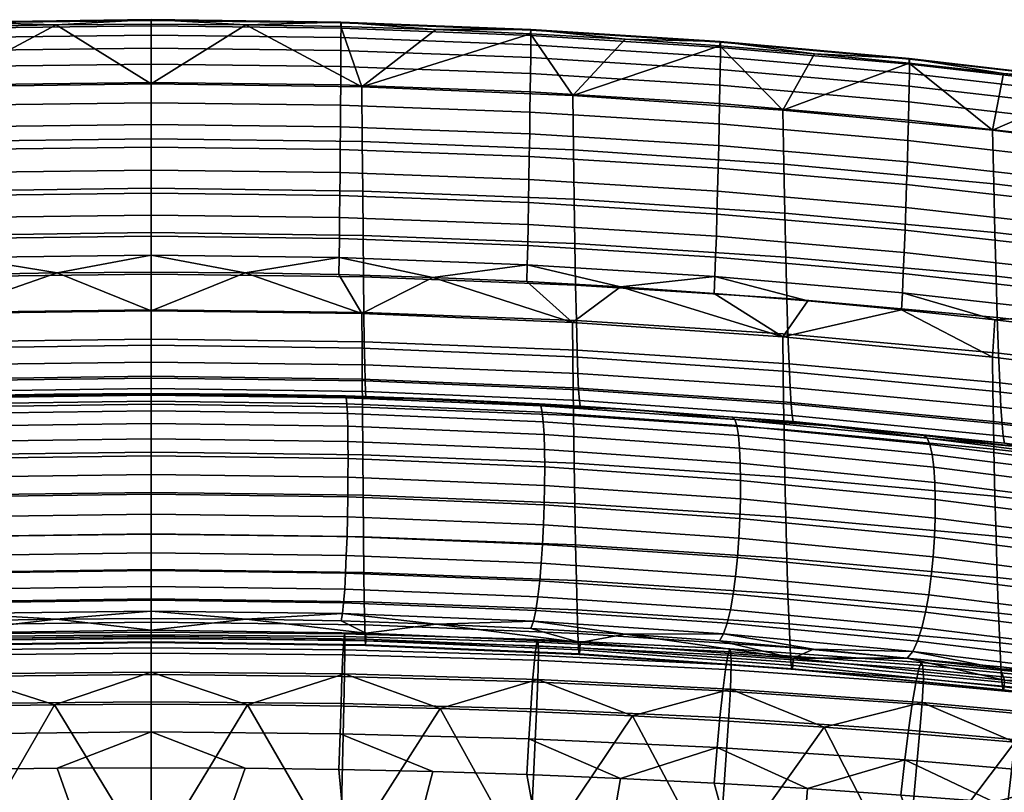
# Model space of a CAD drawing. Header units: millimetres. Extents: x -760 to 760, y -310 to 310.
# Tile 39 of 52: x 492 to 624, y 199 to 302. Entities that reach past the tile are written whole.
import ezdxf

# ---------------------------------------------------------------- set-up
doc = ezdxf.new("R2010")
doc.units = ezdxf.units.MM
doc.layers.add('operadlo', color=7, linetype='Continuous')
doc.layers.add('sedak', color=7, linetype='Continuous')

msp = doc.modelspace()

# ---------------------------------------------------------------- meshes
at = {"layer": 'operadlo'}
mesh = msp.add_polyface(dxfattribs=at)
corners = [(484.67, 301.68, 806.62), (510, 302, 806.55), (510, 302.1, 804.45), (484.68, 301.77, 804.51), (484.67, 300.97, 808.42), (510, 301.29, 808.36), (484.68, 299.71, 809.92), (510, 300.03, 809.85), (484.68, 297.99, 811.08), (510, 298.31, 811.01), (484.69, 295.87, 811.9), (510, 296.18, 811.82), (484.71, 293.41, 812.36), (510, 293.73, 812.28), (484.73, 290.7, 812.44), (510, 291.01, 812.36), (484.75, 287.79, 812.12), (510, 288.1, 812.05), (484.77, 284.77, 811.4), (510, 285.08, 811.33), (484.8, 281.7, 810.26), (510, 282.01, 810.18), (484.82, 278.65, 808.68), (510, 278.96, 808.6), (459.36, 300.71, 806.8), (459.38, 300.8, 804.68), (459.36, 300, 808.62), (459.37, 298.76, 810.12), (459.38, 297.04, 811.29), (459.41, 294.92, 812.12), (459.44, 292.47, 812.58), (459.47, 289.76, 812.66), (459.51, 286.86, 812.36), (459.56, 283.84, 811.64), (459.61, 280.77, 810.49), (459.67, 277.72, 808.91), (497.34, 301.43, 802.08), (484.69, 301.19, 802.12), (510, 301.51, 802.06), (472.04, 300.78, 802.19), (459.4, 300.21, 802.28), (481.83, 285.84, 757.5), (453.69, 284.71, 757.97), (453.78, 291.98, 780.27), (481.88, 293.14, 779.94), (481.78, 279.23, 734.84), (453.59, 278.13, 735.45), (510, 286.22, 757.34), (510, 293.52, 779.83), (510, 279.6, 734.64)]
mesh.append_faces([[corners[k] for k in face] for face in [(0, 1, 2, 3), (4, 5, 1, 0), (6, 7, 5, 4), (8, 9, 7, 6), (10, 11, 9, 8), (12, 13, 11, 10), (14, 15, 13, 12), (16, 17, 15, 14), (18, 19, 17, 16), (20, 21, 19, 18), (22, 23, 21, 20), (24, 0, 3, 25), (26, 4, 0, 24), (27, 6, 4, 26), (28, 8, 6, 27), (29, 10, 8, 28), (30, 12, 10, 29), (31, 14, 12, 30), (32, 16, 14, 31), (33, 18, 16, 32), (34, 20, 18, 33), (35, 22, 20, 34), (3, 36, 37, 37), (2, 38, 36, 36), (3, 37, 39, 39), (25, 39, 40, 40), (3, 2, 36, 36), (25, 3, 39, 39), (41, 42, 43, 44), (45, 46, 42, 41), (47, 41, 44, 48), (49, 45, 41, 47), (39, 44, 40, 40), (44, 43, 40, 40), (44, 39, 37, 37), (44, 36, 48, 48), (38, 48, 36, 36), (37, 36, 44, 44)]])
mesh = msp.add_polyface(dxfattribs=at)
corners = [(535.33, 301.68, 806.62), (535.32, 301.77, 804.51), (510, 302.1, 804.45), (510, 302, 806.55), (535.33, 300.97, 808.42), (510, 301.29, 808.36), (535.32, 299.71, 809.92), (510, 300.03, 809.85), (535.32, 297.99, 811.08), (510, 298.31, 811.01), (535.31, 295.87, 811.9), (510, 296.18, 811.82), (535.29, 293.41, 812.36), (510, 293.73, 812.28), (535.27, 290.7, 812.44), (510, 291.01, 812.36), (535.25, 287.79, 812.12), (510, 288.1, 812.05), (535.23, 284.77, 811.4), (510, 285.08, 811.33), (535.2, 281.7, 810.26), (510, 282.01, 810.18), (535.18, 278.65, 808.68), (510, 278.96, 808.6), (560.64, 300.71, 806.8), (560.62, 300.8, 804.68), (560.64, 300, 808.62), (560.63, 298.76, 810.12), (560.62, 297.04, 811.29), (560.59, 294.92, 812.12), (560.56, 292.47, 812.58), (560.53, 289.76, 812.66), (560.49, 286.86, 812.36), (560.44, 283.84, 811.64), (560.39, 280.77, 810.49), (560.33, 277.72, 808.91), (535.31, 301.19, 802.12), (522.66, 301.43, 802.08), (510, 301.51, 802.06), (547.96, 300.78, 802.19), (560.6, 300.21, 802.28), (538.17, 285.84, 757.5), (538.12, 293.14, 779.94), (566.22, 291.98, 780.27), (566.31, 284.71, 757.97), (538.22, 279.23, 734.84), (566.41, 278.13, 735.45), (510, 286.22, 757.34), (510, 293.52, 779.83), (510, 279.6, 734.64)]
mesh.append_faces([[corners[k] for k in face] for face in [(0, 1, 2, 3), (4, 0, 3, 5), (6, 4, 5, 7), (8, 6, 7, 9), (10, 8, 9, 11), (12, 10, 11, 13), (14, 12, 13, 15), (16, 14, 15, 17), (18, 16, 17, 19), (20, 18, 19, 21), (22, 20, 21, 23), (24, 25, 1, 0), (26, 24, 0, 4), (27, 26, 4, 6), (28, 27, 6, 8), (29, 28, 8, 10), (30, 29, 10, 12), (31, 30, 12, 14), (32, 31, 14, 16), (33, 32, 16, 18), (34, 33, 18, 20), (35, 34, 20, 22), (1, 36, 37, 37), (2, 37, 38, 38), (1, 39, 36, 36), (25, 40, 39, 39), (1, 37, 2, 2), (25, 39, 1, 1), (41, 42, 43, 44), (45, 41, 44, 46), (47, 48, 42, 41), (49, 47, 41, 45), (39, 40, 42, 42), (42, 36, 39, 39), (42, 48, 37, 37), (38, 37, 48, 48), (36, 42, 37, 37)]])
mesh = msp.add_polyface(dxfattribs=at)
corners = [(566.25, 257.12, 778.28), (594.29, 255.21, 778.9), (594.23, 259.77, 788.67), (566.2, 261.71, 788.15), (566.29, 253, 768.31), (594.35, 251.11, 769.04), (572.6, 266.45, 798), (560.09, 267.15, 797.85), (585.91, 299.1, 807.11), (585.89, 299.18, 804.97), (560.62, 300.8, 804.68), (560.64, 300.71, 806.8), (585.92, 298.4, 808.94), (560.64, 300, 808.62), (585.91, 297.16, 810.45), (560.63, 298.76, 810.12), (585.88, 295.45, 811.64), (560.62, 297.04, 811.29), (585.85, 293.34, 812.47), (560.59, 294.92, 812.12), (585.81, 290.9, 812.94), (560.56, 292.47, 812.58), (585.75, 288.19, 813.03), (560.53, 289.76, 812.66), (585.69, 285.3, 812.73), (560.49, 286.86, 812.36), (585.62, 282.29, 812.01), (560.44, 283.84, 811.64), (585.54, 279.22, 810.86), (560.39, 280.77, 810.49), (585.46, 276.17, 809.28), (560.33, 277.72, 808.91), (585.38, 273.22, 807.23), (560.28, 274.77, 806.87), (585.28, 270.42, 804.71), (560.22, 271.97, 804.35), (585.19, 267.85, 801.7), (560.15, 269.41, 801.35), (573.24, 299.48, 802.41), (560.6, 300.21, 802.28), (585.86, 298.59, 802.56), (547.57, 267.7, 797.73), (561.99, 250.56, 516.96), (548.86, 251.45, 518.68), (561.77, 250.83, 519.59), (566.31, 284.71, 757.97), (566.22, 291.98, 780.27), (594.26, 290.04, 780.83), (594.39, 282.83, 758.75), (566.41, 278.13, 735.45), (594.52, 276.29, 736.46), (566.5, 272.23, 712.74), (594.65, 270.42, 713.98), (566.61, 266.69, 688.21), (594.79, 264.88, 689.69), (566.71, 261.95, 663.51), (594.93, 260.14, 665.25), (566.81, 258.02, 638.67), (595.07, 256.19, 640.66), (566.91, 254.9, 613.71), (595.21, 253.03, 615.96), (567.01, 252.73, 590.35), (595.35, 250.81, 592.84), (538.12, 293.14, 779.94), (574.66, 250.03, 520.76), (567.2, 250.54, 543.49)]
mesh.append_faces([[corners[k] for k in face] for face in [(0, 1, 2, 3), (4, 5, 1, 0), (3, 6, 7, 7), (3, 2, 6, 6), (8, 9, 10, 11), (12, 8, 11, 13), (14, 12, 13, 15), (16, 14, 15, 17), (18, 16, 17, 19), (20, 18, 19, 21), (22, 20, 21, 23), (24, 22, 23, 25), (26, 24, 25, 27), (28, 26, 27, 29), (30, 28, 29, 31), (32, 30, 31, 33), (34, 32, 33, 35), (36, 34, 35, 37), (10, 38, 39, 39), (9, 40, 38, 38), (38, 10, 9, 9), (6, 37, 7, 7), (41, 7, 37, 37), (6, 36, 37, 37), (42, 43, 44, 44), (45, 46, 47, 48), (49, 45, 48, 50), (51, 49, 50, 52), (53, 51, 52, 54), (55, 53, 54, 56), (57, 55, 56, 58), (59, 57, 58, 60), (61, 59, 60, 62), (46, 39, 38, 38), (40, 46, 38, 38), (63, 39, 46, 46), (64, 44, 65, 65)]])
mesh = msp.add_polyface(dxfattribs=at)
corners = [(594.29, 255.21, 778.9), (622.25, 252.53, 779.76), (622.18, 257.06, 789.4), (594.23, 259.77, 788.67), (594.35, 251.11, 769.04), (622.32, 248.47, 770.04), (610.05, 263.39, 798.65), (585.09, 265.58, 798.18), (572.6, 266.45, 798), (597.58, 264.57, 798.4), (611.14, 296.84, 807.52), (611.11, 296.92, 805.37), (585.89, 299.18, 804.97), (585.91, 299.1, 807.11), (611.14, 296.15, 809.37), (585.92, 298.4, 808.94), (611.13, 294.92, 810.9), (585.91, 297.16, 810.45), (611.1, 293.22, 812.1), (585.88, 295.45, 811.64), (611.06, 291.12, 812.94), (585.85, 293.34, 812.47), (611, 288.69, 813.42), (585.81, 290.9, 812.94), (610.93, 285.99, 813.52), (585.75, 288.19, 813.03), (610.85, 283.11, 813.22), (585.69, 285.3, 812.73), (610.75, 280.1, 812.51), (585.62, 282.29, 812.01), (610.65, 277.04, 811.37), (585.54, 279.22, 810.86), (610.54, 274, 809.78), (585.46, 276.17, 809.28), (610.43, 271.04, 807.73), (585.38, 273.22, 807.23), (610.3, 268.24, 805.2), (585.28, 270.42, 804.71), (610.18, 265.67, 802.18), (585.19, 267.85, 801.7), (598.47, 297.53, 802.73), (585.86, 298.59, 802.56), (611.07, 296.31, 802.94), (594.39, 282.83, 758.75), (594.26, 290.04, 780.83), (622.21, 287.34, 781.61), (622.36, 280.2, 759.84), (594.52, 276.29, 736.46), (622.51, 273.72, 737.86), (594.65, 270.42, 713.98), (622.67, 267.88, 715.71), (594.79, 264.88, 689.69), (622.83, 262.36, 691.77), (594.93, 260.14, 665.25), (622.99, 257.61, 667.68), (595.07, 256.19, 640.66), (623.16, 253.63, 643.45), (595.21, 253.03, 615.96), (623.32, 250.42, 619.1), (595.35, 250.81, 592.84), (623.48, 248.13, 596.3), (567.11, 251.28, 566.94), (567.01, 252.73, 590.35), (595.48, 249.29, 569.65), (566.22, 291.98, 780.27)]
mesh.append_faces([[corners[k] for k in face] for face in [(0, 1, 2, 3), (4, 5, 1, 0), (3, 2, 6, 6), (3, 7, 8, 8), (3, 9, 7, 7), (6, 9, 3, 3), (10, 11, 12, 13), (14, 10, 13, 15), (16, 14, 15, 17), (18, 16, 17, 19), (20, 18, 19, 21), (22, 20, 21, 23), (24, 22, 23, 25), (26, 24, 25, 27), (28, 26, 27, 29), (30, 28, 29, 31), (32, 30, 31, 33), (34, 32, 33, 35), (36, 34, 35, 37), (38, 36, 37, 39), (12, 40, 41, 41), (11, 42, 40, 40), (11, 40, 12, 12), (39, 9, 6, 38), (39, 8, 7, 7), (39, 7, 9, 9), (43, 44, 45, 46), (47, 43, 46, 48), (49, 47, 48, 50), (51, 49, 50, 52), (53, 51, 52, 54), (55, 53, 54, 56), (57, 55, 56, 58), (59, 57, 58, 60), (61, 62, 59, 63), (41, 40, 44, 44), (64, 41, 44, 44), (42, 44, 40, 40)]])
mesh = msp.add_polyface(dxfattribs=at)
corners = [(622.25, 252.53, 779.76), (646.69, 249.61, 780.72), (646.62, 254.08, 790.2), (622.18, 257.06, 789.4), (622.32, 248.47, 770.04), (646.77, 245.6, 771.15), (622.39, 244.81, 760.24), (646.84, 241.98, 761.51), (634.94, 260.57, 799.25), (622.5, 262.06, 798.94), (610.05, 263.39, 798.65), (636.29, 293.93, 808.05), (636.26, 294, 805.88), (611.11, 296.92, 805.37), (611.14, 296.84, 807.52), (636.3, 293.25, 809.91), (611.14, 296.15, 809.37), (636.28, 292.03, 811.46), (611.13, 294.92, 810.9), (636.25, 290.34, 812.67), (611.1, 293.22, 812.1), (636.19, 288.25, 813.53), (611.06, 291.12, 812.94), (636.12, 285.83, 814.02), (611, 288.69, 813.42), (636.03, 283.15, 814.13), (610.93, 285.99, 813.52), (635.93, 280.28, 813.84), (610.85, 283.11, 813.22), (635.82, 277.28, 813.13), (610.75, 280.1, 812.51), (635.69, 274.23, 811.99), (610.65, 277.04, 811.37), (635.55, 271.19, 810.41), (610.54, 274, 809.78), (635.41, 268.24, 808.36), (610.43, 271.04, 807.73), (635.26, 265.44, 805.82), (610.3, 268.24, 805.2), (635.1, 262.86, 802.79), (610.18, 265.67, 802.18), (636.21, 293.39, 803.43), (623.65, 294.93, 803.17), (611.07, 296.31, 802.94), (613.5, 246.27, 523.1), (613.05, 246.6, 525.82), (625.74, 245.1, 528.02), (600.31, 247.92, 523.88), (622.36, 280.2, 759.84), (622.21, 287.34, 781.61), (648.56, 284.08, 782.54), (648.72, 277.03, 761.15), (622.51, 273.72, 737.86), (648.87, 270.61, 739.56), (622.67, 267.88, 715.71), (649.03, 264.82, 717.79), (595.61, 248.47, 546.44), (595.48, 249.29, 569.65), (623.63, 246.51, 573.45), (623.78, 245.58, 550.57), (594.26, 290.04, 780.83)]
mesh.append_faces([[corners[k] for k in face] for face in [(0, 1, 2, 3), (4, 5, 1, 0), (6, 7, 5, 4), (3, 2, 8, 9), (9, 10, 3, 3), (11, 12, 13, 14), (15, 11, 14, 16), (17, 15, 16, 18), (19, 17, 18, 20), (21, 19, 20, 22), (23, 21, 22, 24), (25, 23, 24, 26), (27, 25, 26, 28), (29, 27, 28, 30), (31, 29, 30, 32), (33, 31, 32, 34), (35, 33, 34, 36), (37, 35, 36, 38), (39, 37, 38, 40), (12, 41, 42, 42), (13, 42, 43, 43), (12, 42, 13, 13), (39, 40, 9, 9), (8, 39, 9, 9), (9, 40, 10, 10), (44, 45, 46, 46), (44, 47, 45, 45), (48, 49, 50, 51), (52, 48, 51, 53), (54, 52, 53, 55), (56, 57, 58, 59), (60, 43, 49, 49), (41, 50, 49, 49), (42, 41, 49, 49), (49, 43, 42, 42), (59, 46, 45, 45), (56, 59, 45, 45)]])
mesh = msp.add_polyface(dxfattribs=at)
corners = [(646.69, 249.61, 780.72), (671.02, 246.49, 781.81), (670.96, 250.82, 791.11), (646.62, 254.08, 790.2), (646.77, 245.6, 771.15), (671.09, 242.58, 772.42), (659.77, 257.24, 799.97), (647.36, 258.96, 799.6), (634.94, 260.57, 799.25), (661.35, 290.37, 808.66), (661.32, 290.43, 806.49), (636.26, 294, 805.88), (636.29, 293.93, 808.05), (661.36, 289.69, 810.53), (636.3, 293.25, 809.91), (661.34, 288.49, 812.09), (636.28, 292.03, 811.46), (661.29, 286.81, 813.31), (636.25, 290.34, 812.67), (661.22, 284.74, 814.18), (636.19, 288.25, 813.53), (661.13, 282.33, 814.68), (636.12, 285.83, 814.02), (661.03, 279.67, 814.8), (636.03, 283.15, 814.13), (660.91, 276.81, 814.52), (635.93, 280.28, 813.84), (660.77, 273.84, 813.83), (635.82, 277.28, 813.13), (660.62, 270.8, 812.7), (635.69, 274.23, 811.99), (660.46, 267.79, 811.12), (635.55, 271.19, 810.41), (660.29, 264.85, 809.07), (635.41, 268.24, 808.36), (660.12, 262.07, 806.54), (635.26, 265.44, 805.82), (659.95, 259.51, 803.52), (635.1, 262.86, 802.79), (648.75, 291.69, 803.72), (636.21, 293.39, 803.43), (661.25, 289.83, 804.03), (648.72, 277.03, 761.15), (648.56, 284.08, 782.54), (674.78, 280.13, 783.68), (674.92, 273.19, 762.74), (648.87, 270.61, 739.56), (675.06, 266.85, 741.61), (649.03, 264.82, 717.79), (675.2, 261.12, 720.31), (649.2, 259.32, 694.28), (675.34, 255.64, 697.31), (622.83, 262.36, 691.77), (622.67, 267.88, 715.71), (622.99, 257.61, 667.68), (649.37, 254.56, 670.61), (623.16, 253.63, 643.45), (649.53, 250.54, 646.81), (623.32, 250.42, 619.1), (649.7, 247.27, 622.89), (623.48, 248.13, 596.3), (649.86, 244.89, 600.49), (623.63, 246.51, 573.45), (650.02, 243.16, 578.04)]
mesh.append_faces([[corners[k] for k in face] for face in [(0, 1, 2, 3), (4, 5, 1, 0), (3, 6, 7, 7), (3, 2, 6, 6), (8, 3, 7, 7), (9, 10, 11, 12), (13, 9, 12, 14), (15, 13, 14, 16), (17, 15, 16, 18), (19, 17, 18, 20), (21, 19, 20, 22), (23, 21, 22, 24), (25, 23, 24, 26), (27, 25, 26, 28), (29, 27, 28, 30), (31, 29, 30, 32), (33, 31, 32, 34), (35, 33, 34, 36), (37, 35, 36, 38), (11, 39, 40, 40), (41, 39, 10, 10), (10, 39, 11, 11), (37, 38, 7, 7), (38, 8, 7, 7), (37, 7, 6, 6), (42, 43, 44, 45), (46, 42, 45, 47), (48, 46, 47, 49), (50, 48, 49, 51), (52, 53, 48, 50), (54, 52, 50, 55), (56, 54, 55, 57), (58, 56, 57, 59), (60, 58, 59, 61), (62, 60, 61, 63), (39, 41, 43, 43), (40, 39, 43, 43)]])
mesh = msp.add_polyface(dxfattribs=at)
corners = [(481.86, 258.27, 777.9), (481.88, 262.88, 787.84), (453.8, 261.71, 788.15), (453.75, 257.12, 778.28), (481.84, 254.14, 767.88), (453.71, 253, 768.31), (510, 258.66, 777.78), (510, 263.27, 787.73), (510, 254.52, 767.74), (510, 250.8, 757.61), (481.82, 250.42, 757.77), (484.95, 268.09, 797.65), (472.43, 267.7, 797.73), (497.47, 268.33, 797.6), (510, 268.41, 797.58), (484.85, 275.7, 806.64), (510, 276.01, 806.57), (510, 278.96, 808.6), (484.82, 278.65, 808.68), (484.88, 272.91, 804.13), (510, 273.22, 804.06), (484.91, 270.35, 801.14), (510, 270.66, 801.07), (459.72, 274.77, 806.87), (459.67, 277.72, 808.91), (459.78, 271.97, 804.35), (459.85, 269.41, 801.35), (459.91, 267.15, 797.85), (481.73, 273.32, 712), (453.5, 272.23, 712.74), (453.59, 278.13, 735.45), (481.78, 279.23, 734.84), (481.67, 267.77, 687.31), (453.39, 266.69, 688.21), (481.62, 263.04, 662.46), (453.29, 261.95, 663.51), (481.56, 259.12, 637.47), (453.19, 258.02, 638.67), (481.51, 256.03, 612.36), (453.09, 254.9, 613.71), (481.46, 253.89, 588.86), (452.99, 252.73, 590.35), (481.41, 252.47, 565.3), (452.89, 251.28, 566.94), (510, 273.69, 711.75), (510, 279.6, 734.64), (510, 268.13, 687.01), (510, 263.4, 662.11), (510, 259.49, 637.07), (510, 256.4, 611.91), (510, 254.28, 588.36), (510, 252.87, 564.75), (510, 252.19, 541.12), (481.36, 251.78, 541.71)]
mesh.append_faces([[corners[k] for k in face] for face in [(0, 1, 2, 3), (4, 0, 3, 5), (6, 7, 1, 0), (8, 6, 0, 4), (9, 8, 4, 10), (1, 11, 12, 12), (1, 12, 2, 2), (1, 13, 11, 11), (7, 13, 1, 1), (7, 14, 13, 13), (15, 16, 17, 18), (19, 20, 16, 15), (21, 22, 20, 19), (23, 15, 18, 24), (25, 19, 15, 23), (26, 21, 19, 25), (21, 13, 22, 22), (26, 12, 21, 21), (13, 14, 22, 22), (11, 13, 21, 21), (12, 26, 27, 27), (11, 21, 12, 12), (28, 29, 30, 31), (32, 33, 29, 28), (34, 35, 33, 32), (36, 37, 35, 34), (38, 39, 37, 36), (40, 41, 39, 38), (42, 43, 41, 40), (44, 28, 31, 45), (46, 32, 28, 44), (47, 34, 32, 46), (48, 36, 34, 47), (49, 38, 36, 48), (50, 40, 38, 49), (51, 42, 40, 50), (52, 53, 42, 51)]])
mesh = msp.add_polyface(dxfattribs=at)
corners = [(538.14, 258.27, 777.9), (566.25, 257.12, 778.28), (566.2, 261.71, 788.15), (538.12, 262.88, 787.84), (538.16, 254.14, 767.88), (566.29, 253, 768.31), (510, 258.66, 777.78), (510, 263.27, 787.73), (510, 254.52, 767.74), (510, 250.8, 757.61), (538.18, 250.42, 757.77), (560.09, 267.15, 797.85), (547.57, 267.7, 797.73), (535.05, 268.09, 797.65), (522.53, 268.33, 797.6), (510, 268.41, 797.58), (535.15, 275.7, 806.64), (535.18, 278.65, 808.68), (510, 278.96, 808.6), (510, 276.01, 806.57), (535.12, 272.91, 804.13), (510, 273.22, 804.06), (535.09, 270.35, 801.14), (510, 270.66, 801.07), (560.28, 274.77, 806.87), (560.33, 277.72, 808.91), (560.22, 271.97, 804.35), (560.15, 269.41, 801.35), (538.27, 273.32, 712), (538.22, 279.23, 734.84), (566.41, 278.13, 735.45), (566.5, 272.23, 712.74), (538.33, 267.77, 687.31), (566.61, 266.69, 688.21), (538.38, 263.04, 662.46), (566.71, 261.95, 663.51), (538.44, 259.12, 637.47), (566.81, 258.02, 638.67), (538.49, 256.03, 612.36), (566.91, 254.9, 613.71), (538.54, 253.89, 588.86), (567.01, 252.73, 590.35), (538.59, 252.47, 565.3), (567.11, 251.28, 566.94), (510, 273.69, 711.75), (510, 279.6, 734.64), (510, 268.13, 687.01), (510, 263.4, 662.11), (510, 259.49, 637.07), (510, 256.4, 611.91), (510, 254.28, 588.36), (510, 252.87, 564.75), (510, 252.19, 541.12), (538.64, 251.78, 541.71)]
mesh.append_faces([[corners[k] for k in face] for face in [(0, 1, 2, 3), (4, 5, 1, 0), (6, 0, 3, 7), (8, 4, 0, 6), (9, 10, 4, 8), (2, 11, 12, 12), (3, 12, 13, 13), (3, 2, 12, 12), (3, 13, 14, 14), (7, 3, 14, 14), (7, 14, 15, 15), (16, 17, 18, 19), (20, 16, 19, 21), (22, 20, 21, 23), (24, 25, 17, 16), (26, 24, 16, 20), (27, 26, 20, 22), (22, 23, 14, 14), (27, 22, 12, 12), (14, 23, 15, 15), (13, 22, 14, 14), (13, 12, 22, 22), (28, 29, 30, 31), (32, 28, 31, 33), (34, 32, 33, 35), (36, 34, 35, 37), (38, 36, 37, 39), (40, 38, 39, 41), (42, 40, 41, 43), (44, 45, 29, 28), (46, 44, 28, 32), (47, 46, 32, 34), (48, 47, 34, 36), (49, 48, 36, 38), (50, 49, 38, 40), (51, 50, 40, 42), (52, 51, 42, 53)]])
mesh = msp.add_polyface(dxfattribs=at)
corners = [(538.18, 250.42, 757.77), (566.33, 249.3, 758.27), (566.29, 253, 768.31), (538.16, 254.14, 767.88), (538.23, 244.02, 737.35), (566.42, 242.92, 737.97), (538.27, 238.64, 716.71), (566.5, 237.55, 717.45), (538.33, 233.09, 692.02), (566.61, 232.01, 692.92), (538.38, 228.35, 667.17), (566.71, 227.27, 668.22), (538.44, 224.44, 642.18), (566.81, 223.34, 643.38), (538.49, 221.35, 617.08), (566.91, 220.22, 618.43), (538.53, 219.46, 595.84), (567, 218.31, 597.32), (538.58, 218.6, 574.49), (567.09, 217.42, 576.1), (538.6, 218.7, 563.77), (567.13, 217.49, 565.44), (538.62, 219.23, 553), (567.17, 218, 554.74), (538.65, 220.23, 542.19), (567.22, 218.98, 543.99), (548, 221.45, 531.79), (535.34, 221.87, 531.19), (536.11, 250.83, 513.29), (536.02, 251.63, 515.43), (561.99, 250.56, 516.96), (562.16, 249.75, 514.79), (536.18, 249.54, 511.62), (562.3, 248.45, 513.09), (536.23, 247.85, 510.41), (562.4, 246.76, 511.85), (536.26, 245.82, 509.66), (562.47, 244.73, 511.07), (536.27, 243.53, 509.36), (562.49, 242.44, 510.75), (536.26, 241.04, 509.52), (562.48, 239.96, 510.89), (536.24, 238.44, 510.14), (562.43, 237.36, 511.49), (536.19, 235.78, 511.21), (536.24, 238.44, 510.14), (562.43, 237.36, 511.49), (562.34, 234.71, 512.55), (536.13, 233.15, 512.72), (562.21, 232.09, 514.07), (536.04, 230.61, 514.69), (562.04, 229.57, 516.03), (535.94, 228.24, 517.1), (561.84, 227.21, 518.45), (535.82, 226.11, 519.96), (561.59, 225.08, 521.33), (535.68, 224.29, 523.26), (561.31, 223.27, 524.65), (535.52, 222.85, 527.01), (560.99, 221.84, 528.42), (535.92, 251.89, 518.03), (548.86, 251.45, 518.68), (560.63, 220.87, 532.64), (538.64, 251.78, 541.71), (538.59, 252.47, 565.3), (567.11, 251.28, 566.94), (567.2, 250.54, 543.49), (561.77, 250.83, 519.59)]
mesh.append_faces([[corners[k] for k in face] for face in [(0, 1, 2, 3), (4, 5, 1, 0), (6, 7, 5, 4), (8, 9, 7, 6), (10, 11, 9, 8), (12, 13, 11, 10), (14, 15, 13, 12), (16, 17, 15, 14), (18, 19, 17, 16), (20, 21, 19, 18), (22, 23, 21, 20), (24, 25, 23, 22), (25, 24, 26, 26), (27, 26, 24, 24), (28, 29, 30, 31), (32, 28, 31, 33), (34, 32, 33, 35), (36, 34, 35, 37), (38, 36, 37, 39), (40, 38, 39, 41), (42, 40, 41, 43), (44, 45, 46, 47), (48, 44, 47, 49), (50, 48, 49, 51), (52, 50, 51, 53), (54, 52, 53, 55), (56, 54, 55, 57), (58, 56, 57, 59), (29, 60, 61, 61), (30, 29, 61, 61), (58, 59, 26, 26), (59, 62, 26, 26), (58, 26, 27, 27), (63, 64, 65, 66), (66, 67, 63, 63), (63, 61, 60, 60), (61, 63, 67, 67)]])
mesh = msp.add_polyface(dxfattribs=at)
corners = [(510, 244.39, 737.14), (510, 250.8, 757.61), (481.82, 250.42, 757.77), (481.77, 244.02, 737.35), (510, 239.01, 716.46), (481.73, 238.64, 716.71), (510, 233.45, 691.73), (481.67, 233.09, 692.02), (510, 228.72, 666.83), (481.62, 228.35, 667.17), (510, 224.81, 641.78), (481.56, 224.44, 642.18), (510, 221.72, 616.62), (481.51, 221.35, 617.08), (510, 219.84, 595.34), (481.47, 219.46, 595.84), (510, 219, 573.96), (481.42, 218.6, 574.49), (510, 219.1, 563.21), (481.4, 218.7, 563.77), (510, 219.64, 552.42), (481.38, 219.23, 553), (510, 220.65, 541.59), (481.35, 220.23, 542.19), (497.33, 222.12, 530.82), (484.66, 221.87, 531.19), (510, 222.2, 530.7), (510, 251.19, 512.8), (483.89, 250.83, 513.29), (483.98, 251.63, 515.43), (510, 251.99, 514.92), (510, 249.91, 511.14), (483.82, 249.54, 511.62), (510, 248.21, 509.94), (483.77, 247.85, 510.41), (510, 246.18, 509.19), (483.74, 245.82, 509.66), (510, 243.89, 508.91), (483.73, 243.53, 509.36), (510, 241.4, 509.07), (483.74, 241.04, 509.52), (510, 238.8, 509.7), (483.76, 238.44, 510.14), (510, 236.14, 510.77), (483.81, 235.78, 511.21), (483.76, 238.44, 510.14), (510, 238.8, 509.7), (510, 233.5, 512.28), (483.87, 233.15, 512.72), (510, 230.96, 514.25), (483.96, 230.61, 514.69), (510, 228.59, 516.66), (484.06, 228.24, 517.1), (510, 226.46, 519.51), (484.18, 226.11, 519.96), (510, 224.63, 522.8), (484.32, 224.29, 523.26), (510, 223.19, 526.53), (484.48, 222.85, 527.01), (497.04, 252.15, 517.64), (484.08, 251.89, 518.03), (510, 252.24, 517.51), (510, 252.19, 541.12), (481.36, 251.78, 541.71)]
mesh.append_faces([[corners[k] for k in face] for face in [(0, 1, 2, 3), (4, 0, 3, 5), (6, 4, 5, 7), (8, 6, 7, 9), (10, 8, 9, 11), (12, 10, 11, 13), (14, 12, 13, 15), (16, 14, 15, 17), (18, 16, 17, 19), (20, 18, 19, 21), (22, 20, 21, 23), (23, 24, 22, 22), (23, 25, 24, 24), (22, 24, 26, 26), (27, 28, 29, 30), (31, 32, 28, 27), (33, 34, 32, 31), (35, 36, 34, 33), (37, 38, 36, 35), (39, 40, 38, 37), (41, 42, 40, 39), (43, 44, 45, 46), (47, 48, 44, 43), (49, 50, 48, 47), (51, 52, 50, 49), (53, 54, 52, 51), (55, 56, 54, 53), (57, 58, 56, 55), (59, 29, 60, 60), (30, 29, 59, 59), (59, 61, 30, 30), (57, 24, 58, 58), (58, 24, 25, 25), (57, 26, 24, 24), (62, 59, 63, 63), (62, 61, 59, 59), (60, 63, 59, 59)]])
mesh = msp.add_polyface(dxfattribs=at)
corners = [(510, 244.39, 737.14), (538.23, 244.02, 737.35), (538.18, 250.42, 757.77), (510, 250.8, 757.61), (510, 239.01, 716.46), (538.27, 238.64, 716.71), (510, 233.45, 691.73), (538.33, 233.09, 692.02), (510, 228.72, 666.83), (538.38, 228.35, 667.17), (510, 224.81, 641.78), (538.44, 224.44, 642.18), (510, 221.72, 616.62), (538.49, 221.35, 617.08), (510, 219.84, 595.34), (538.53, 219.46, 595.84), (510, 219, 573.96), (538.58, 218.6, 574.49), (510, 219.1, 563.21), (538.6, 218.7, 563.77), (510, 219.64, 552.42), (538.62, 219.23, 553), (510, 220.65, 541.59), (538.65, 220.23, 542.19), (522.67, 222.12, 530.82), (535.34, 221.87, 531.19), (510, 222.2, 530.7), (510, 251.19, 512.8), (510, 251.99, 514.92), (536.02, 251.63, 515.43), (536.11, 250.83, 513.29), (510, 249.91, 511.14), (536.18, 249.54, 511.62), (510, 248.21, 509.94), (536.23, 247.85, 510.41), (510, 246.18, 509.19), (536.26, 245.82, 509.66), (510, 243.89, 508.91), (536.27, 243.53, 509.36), (510, 241.4, 509.07), (536.26, 241.04, 509.52), (510, 238.8, 509.7), (536.24, 238.44, 510.14), (510, 236.14, 510.77), (510, 238.8, 509.7), (536.24, 238.44, 510.14), (536.19, 235.78, 511.21), (510, 233.5, 512.28), (536.13, 233.15, 512.72), (510, 230.96, 514.25), (536.04, 230.61, 514.69), (510, 228.59, 516.66), (535.94, 228.24, 517.1), (510, 226.46, 519.51), (535.82, 226.11, 519.96), (510, 224.63, 522.8), (535.68, 224.29, 523.26), (510, 223.19, 526.53), (535.52, 222.85, 527.01), (522.96, 252.15, 517.64), (535.92, 251.89, 518.03), (510, 252.24, 517.51), (510, 252.19, 541.12), (538.64, 251.78, 541.71)]
mesh.append_faces([[corners[k] for k in face] for face in [(0, 1, 2, 3), (4, 5, 1, 0), (6, 7, 5, 4), (8, 9, 7, 6), (10, 11, 9, 8), (12, 13, 11, 10), (14, 15, 13, 12), (16, 17, 15, 14), (18, 19, 17, 16), (20, 21, 19, 18), (22, 23, 21, 20), (23, 22, 24, 24), (23, 24, 25, 25), (22, 26, 24, 24), (27, 28, 29, 30), (31, 27, 30, 32), (33, 31, 32, 34), (35, 33, 34, 36), (37, 35, 36, 38), (39, 37, 38, 40), (41, 39, 40, 42), (43, 44, 45, 46), (47, 43, 46, 48), (49, 47, 48, 50), (51, 49, 50, 52), (53, 51, 52, 54), (55, 53, 54, 56), (57, 55, 56, 58), (59, 60, 29, 29), (28, 59, 29, 29), (59, 28, 61, 61), (57, 58, 24, 24), (58, 25, 24, 24), (57, 24, 26, 26), (62, 63, 59, 59), (62, 59, 61, 61), (60, 59, 63, 63)]])
mesh = msp.add_polyface(dxfattribs=at)
corners = [(566.33, 249.3, 758.27), (594.41, 247.43, 759.09), (594.35, 251.11, 769.04), (566.29, 253, 768.31), (566.42, 242.92, 737.97), (594.53, 241.08, 739), (566.5, 237.55, 717.45), (594.65, 235.74, 718.69), (566.61, 232.01, 692.92), (594.79, 230.2, 694.41), (566.71, 227.27, 668.22), (594.93, 225.46, 669.96), (566.81, 223.34, 643.38), (595.07, 221.51, 645.38), (566.91, 220.22, 618.43), (595.21, 218.35, 620.67), (567, 218.31, 597.32), (595.33, 216.39, 599.78), (567.09, 217.42, 576.1), (595.45, 215.44, 578.78), (567.13, 217.49, 565.44), (595.51, 215.49, 568.22), (567.17, 218, 554.74), (595.57, 215.95, 557.62), (567.22, 218.98, 543.99), (595.63, 216.9, 546.98), (585.81, 219.21, 535.06), (573.23, 220.12, 533.73), (560.63, 220.87, 532.64), (548, 221.45, 531.79), (562.16, 249.75, 514.79), (561.99, 250.56, 516.96), (587.83, 248.77, 519.51), (588.1, 247.94, 517.3), (562.3, 248.45, 513.09), (588.31, 246.64, 515.55), (562.4, 246.76, 511.85), (588.47, 244.94, 514.27), (562.47, 244.73, 511.07), (588.57, 242.91, 513.46), (562.49, 242.44, 510.75), (588.61, 240.62, 513.11), (562.48, 239.96, 510.89), (588.59, 238.15, 513.22), (562.43, 237.36, 511.49), (588.52, 235.56, 513.8), (562.34, 234.71, 512.55), (562.43, 237.36, 511.49), (588.52, 235.56, 513.8), (588.38, 232.93, 514.84), (562.21, 232.09, 514.07), (588.19, 230.32, 516.34), (562.04, 229.57, 516.03), (587.94, 227.81, 518.31), (561.84, 227.21, 518.45), (587.63, 225.47, 520.74), (561.59, 225.08, 521.33), (587.27, 223.37, 523.63), (561.31, 223.27, 524.65), (586.84, 221.58, 526.98), (560.99, 221.84, 528.42), (586.35, 220.17, 530.79), (574.66, 250.03, 520.76), (561.77, 250.83, 519.59), (567.2, 250.54, 543.49), (567.11, 251.28, 566.94), (595.48, 249.29, 569.65), (595.61, 248.47, 546.44), (587.5, 249.06, 522.19)]
mesh.append_faces([[corners[k] for k in face] for face in [(0, 1, 2, 3), (4, 5, 1, 0), (6, 7, 5, 4), (8, 9, 7, 6), (10, 11, 9, 8), (12, 13, 11, 10), (14, 15, 13, 12), (16, 17, 15, 14), (18, 19, 17, 16), (20, 21, 19, 18), (22, 23, 21, 20), (24, 25, 23, 22), (26, 25, 27, 27), (28, 27, 24, 24), (25, 24, 27, 27), (29, 28, 24, 24), (30, 31, 32, 33), (34, 30, 33, 35), (36, 34, 35, 37), (38, 36, 37, 39), (40, 38, 39, 41), (42, 40, 41, 43), (44, 42, 43, 45), (46, 47, 48, 49), (50, 46, 49, 51), (52, 50, 51, 53), (54, 52, 53, 55), (56, 54, 55, 57), (58, 56, 57, 59), (60, 58, 59, 61), (62, 32, 31, 31), (31, 63, 62, 62), (60, 61, 27, 27), (60, 27, 28, 28), (27, 61, 26, 26), (64, 65, 66, 67), (64, 68, 62, 62)]])
mesh = msp.add_polyface(dxfattribs=at)
corners = [(594.41, 247.43, 759.09), (622.39, 244.81, 760.24), (622.32, 248.47, 770.04), (594.35, 251.11, 769.04), (594.53, 241.08, 739), (622.53, 238.52, 740.43), (594.65, 235.74, 718.69), (622.67, 233.2, 720.42), (594.79, 230.2, 694.41), (622.83, 227.68, 696.48), (594.93, 225.46, 669.96), (622.99, 222.93, 672.39), (595.07, 221.51, 645.38), (623.16, 218.95, 648.16), (595.21, 218.35, 620.67), (623.32, 215.74, 623.81), (595.33, 216.39, 599.78), (623.46, 213.71, 603.22), (595.45, 215.44, 578.78), (623.6, 212.68, 582.51), (595.51, 215.49, 568.22), (623.67, 212.68, 572.1), (595.57, 215.95, 557.62), (623.74, 213.1, 561.66), (610.82, 216.89, 538.44), (595.63, 216.9, 546.98), (598.34, 218.13, 536.63), (585.81, 219.21, 535.06), (588.1, 247.94, 517.3), (587.83, 248.77, 519.51), (613.5, 246.27, 523.1), (613.86, 245.42, 520.84), (588.31, 246.64, 515.55), (614.15, 244.1, 519.04), (588.47, 244.94, 514.27), (614.37, 242.39, 517.72), (588.57, 242.91, 513.46), (614.5, 240.36, 516.86), (588.61, 240.62, 513.11), (614.56, 238.08, 516.47), (588.59, 238.15, 513.22), (614.55, 235.61, 516.55), (588.52, 235.56, 513.8), (614.45, 233.04, 517.09), (588.38, 232.93, 514.84), (588.52, 235.56, 513.8), (614.45, 233.04, 517.09), (614.28, 230.42, 518.11), (588.19, 230.32, 516.34), (614.03, 227.83, 519.6), (587.94, 227.81, 518.31), (613.69, 225.35, 521.56), (587.63, 225.47, 520.74), (613.28, 223.03, 523.99), (587.27, 223.37, 523.63), (612.79, 220.96, 526.89), (586.84, 221.58, 526.98), (612.21, 219.2, 530.27), (586.35, 220.17, 530.79), (611.56, 217.81, 534.12), (587.5, 249.06, 522.19), (600.31, 247.92, 523.88), (574.66, 250.03, 520.76), (595.48, 249.29, 569.65), (595.35, 250.81, 592.84), (623.48, 248.13, 596.3), (623.63, 246.51, 573.45), (613.05, 246.6, 525.82), (595.61, 248.47, 546.44), (567.2, 250.54, 543.49)]
mesh.append_faces([[corners[k] for k in face] for face in [(0, 1, 2, 3), (4, 5, 1, 0), (6, 7, 5, 4), (8, 9, 7, 6), (10, 11, 9, 8), (12, 13, 11, 10), (14, 15, 13, 12), (16, 17, 15, 14), (18, 19, 17, 16), (20, 21, 19, 18), (22, 23, 21, 20), (24, 25, 26, 26), (25, 27, 26, 26), (28, 29, 30, 31), (32, 28, 31, 33), (34, 32, 33, 35), (36, 34, 35, 37), (38, 36, 37, 39), (40, 38, 39, 41), (42, 40, 41, 43), (44, 45, 46, 47), (48, 44, 47, 49), (50, 48, 49, 51), (52, 50, 51, 53), (54, 52, 53, 55), (56, 54, 55, 57), (58, 56, 57, 59), (29, 60, 61, 61), (29, 62, 60, 60), (29, 61, 30, 30), (58, 59, 26, 26), (59, 24, 26, 26), (58, 26, 27, 27), (63, 64, 65, 66), (67, 61, 68, 68), (61, 60, 68, 68), (69, 68, 60, 60)]])
mesh = msp.add_polyface(dxfattribs=at)
corners = [(622.53, 238.52, 740.43), (646.98, 235.74, 742.02), (646.84, 241.98, 761.51), (622.39, 244.81, 760.24), (622.67, 233.2, 720.42), (647.12, 230.46, 722.33), (622.83, 227.68, 696.48), (647.29, 224.96, 698.78), (622.99, 222.93, 672.39), (647.46, 220.2, 675.08), (623.16, 218.95, 648.16), (647.63, 216.19, 651.24), (623.32, 215.74, 623.81), (647.79, 212.92, 627.29), (623.46, 213.71, 603.22), (647.94, 210.82, 607.02), (623.6, 212.68, 582.51), (648.08, 209.7, 586.65), (623.67, 212.68, 572.1), (648.15, 209.64, 576.41), (623.74, 213.1, 561.66), (648.22, 209.99, 566.12), (623.81, 213.99, 551.16), (648.29, 210.81, 555.79), (595.63, 216.9, 546.98), (595.57, 215.95, 557.62), (610.82, 216.89, 538.44), (623.25, 215.48, 540.49), (635.62, 213.91, 542.78), (613.86, 245.42, 520.84), (613.5, 246.27, 523.1), (638.92, 243.07, 527.72), (639.38, 242.18, 525.41), (614.15, 244.1, 519.04), (639.75, 240.84, 523.58), (614.37, 242.39, 517.72), (640.03, 239.11, 522.21), (614.5, 240.36, 516.86), (640.21, 237.07, 521.3), (614.56, 238.08, 516.47), (640.29, 234.79, 520.87), (614.55, 235.61, 516.55), (640.27, 232.34, 520.91), (614.45, 233.04, 517.09), (640.16, 229.78, 521.42), (614.28, 230.42, 518.11), (614.45, 233.04, 517.09), (640.16, 229.78, 521.42), (639.95, 227.18, 522.41), (614.03, 227.83, 519.6), (639.64, 224.62, 523.87), (613.69, 225.35, 521.56), (639.23, 222.17, 525.82), (613.28, 223.03, 523.99), (638.71, 219.89, 528.24), (612.79, 220.96, 526.89), (638.09, 217.85, 531.15), (612.21, 219.2, 530.27), (637.37, 216.13, 534.54), (611.56, 217.81, 534.12), (636.55, 214.8, 538.42), (625.74, 245.1, 528.02), (638.36, 243.43, 530.48), (623.78, 245.58, 550.57), (623.63, 246.51, 573.45), (650.02, 243.16, 578.04), (650.17, 242.09, 555.55)]
mesh.append_faces([[corners[k] for k in face] for face in [(0, 1, 2, 3), (4, 5, 1, 0), (6, 7, 5, 4), (8, 9, 7, 6), (10, 11, 9, 8), (12, 13, 11, 10), (14, 15, 13, 12), (16, 17, 15, 14), (18, 19, 17, 16), (20, 21, 19, 18), (22, 23, 21, 20), (24, 22, 20, 25), (26, 27, 22, 22), (27, 28, 22, 22), (24, 26, 22, 22), (29, 30, 31, 32), (33, 29, 32, 34), (35, 33, 34, 36), (37, 35, 36, 38), (39, 37, 38, 40), (41, 39, 40, 42), (43, 41, 42, 44), (45, 46, 47, 48), (49, 45, 48, 50), (51, 49, 50, 52), (53, 51, 52, 54), (55, 53, 54, 56), (57, 55, 56, 58), (59, 57, 58, 60), (31, 61, 62, 62), (30, 61, 31, 31), (59, 60, 27, 27), (60, 28, 27, 27), (26, 59, 27, 27), (63, 64, 65, 66), (61, 63, 62, 62), (66, 62, 63, 63)]])
at = {"layer": 'sedak'}
mesh = msp.add_polyface(dxfattribs=at)
corners = [(420.26, 207.7, 391.89), (433.02, 208.51, 390.53), (434.41, 187.78, 393.52), (459.56, 188.73, 391.63), (471.45, 210.2, 387.7), (484.77, 189.31, 390.49), (484.29, 210.51, 387.17), (445.8, 209.2, 389.38), (497.14, 210.7, 386.86), (510, 189.5, 390.11), (510, 210.76, 386.75), (458.62, 209.76, 388.43), (425.21, 164.63, 435.18), (453.39, 165.79, 433.17), (447.41, 200.86, 424), (434.92, 200.24, 424.95), (481.67, 166.49, 431.9), (510, 166.73, 431.46), (497.47, 202.22, 421.82), (484.94, 202.05, 422.1), (472.42, 201.77, 422.57), (459.9, 201.37, 423.2), (422.46, 199.5, 426.05), (510, 202.28, 421.72), (458.35, 217.28, 391.35), (458.43, 214.05, 388.81), (432.75, 212.78, 390.93), (432.63, 216, 393.47), (458.38, 219.05, 395.47), (432.67, 217.77, 397.56), (458.49, 219.41, 400.3), (432.83, 218.14, 402.35), (458.66, 218.56, 405.38), (433.08, 217.31, 407.38), (458.87, 216.64, 410.32), (433.4, 215.4, 412.26), (459.12, 213.77, 414.76), (433.77, 212.56, 416.65), (459.38, 210.17, 418.45), (434.15, 208.98, 420.28), (459.63, 206.15, 421.19), (434.52, 204.98, 422.98), (484.16, 218.03, 390.07), (484.2, 214.8, 387.53), (484.17, 219.8, 394.2), (484.22, 220.15, 399.05), (484.31, 219.29, 404.16), (484.41, 217.36, 409.12), (484.54, 214.48, 413.59), (484.67, 210.87, 417.31), (484.8, 206.83, 420.07), (510, 218.28, 389.64), (510, 215.05, 387.11), (510, 220.04, 393.77), (510, 220.39, 398.63), (510, 219.53, 403.74), (510, 217.59, 408.71), (510, 214.71, 413.19), (510, 211.1, 416.91), (510, 207.06, 419.68), (407.18, 210.99, 393.9)]
mesh.append_faces([[corners[k] for k in face] for face in [(0, 1, 2, 2), (3, 4, 5, 5), (5, 4, 6, 6), (2, 7, 3, 3), (5, 8, 9, 9), (10, 9, 8, 8), (8, 5, 6, 6), (7, 11, 3, 3), (7, 2, 1, 1), (11, 4, 3, 3), (12, 13, 14, 15), (16, 17, 18, 19), (13, 16, 20, 21), (12, 15, 22, 22), (13, 21, 14, 14), (16, 19, 20, 20), (17, 23, 18, 18), (24, 25, 26, 27), (28, 24, 27, 29), (30, 28, 29, 31), (32, 30, 31, 33), (34, 32, 33, 35), (36, 34, 35, 37), (38, 36, 37, 39), (40, 38, 39, 41), (42, 43, 25, 24), (44, 42, 24, 28), (45, 44, 28, 30), (46, 45, 30, 32), (47, 46, 32, 34), (48, 47, 34, 36), (49, 48, 36, 38), (50, 49, 38, 40), (51, 52, 43, 42), (53, 51, 42, 44), (54, 53, 44, 45), (55, 54, 45, 46), (56, 55, 46, 47), (57, 56, 47, 48), (58, 57, 48, 49), (59, 58, 49, 50), (1, 0, 26, 26), (7, 1, 26, 26), (11, 7, 25, 25), (6, 4, 43, 43), (8, 6, 43, 43), (10, 8, 52, 52), (4, 11, 25, 25), (0, 60, 26, 26), (4, 25, 43, 43), (8, 43, 52, 52), (25, 7, 26, 26), (40, 41, 14, 14), (40, 21, 20, 50), (50, 19, 18, 59), (14, 41, 15, 15), (21, 40, 14, 14), (19, 50, 20, 20), (22, 15, 41, 41)]])
mesh = msp.add_polyface(dxfattribs=at)
corners = [(599.74, 207.7, 391.89), (585.59, 187.78, 393.52), (586.98, 208.51, 390.53), (560.44, 188.73, 391.63), (535.23, 189.31, 390.49), (548.55, 210.2, 387.7), (535.71, 210.51, 387.17), (574.2, 209.2, 389.38), (510, 189.5, 390.11), (522.86, 210.7, 386.86), (510, 210.76, 386.75), (561.38, 209.76, 388.43), (594.79, 164.63, 435.18), (585.08, 200.24, 424.95), (572.59, 200.86, 424), (566.61, 165.79, 433.17), (538.33, 166.49, 431.9), (535.06, 202.05, 422.1), (522.53, 202.22, 421.82), (510, 166.73, 431.46), (560.1, 201.37, 423.2), (547.58, 201.77, 422.57), (597.54, 199.5, 426.05), (510, 202.28, 421.72), (561.65, 217.28, 391.35), (587.37, 216, 393.47), (587.25, 212.78, 390.93), (561.57, 214.05, 388.81), (561.62, 219.05, 395.47), (587.33, 217.77, 397.56), (561.51, 219.41, 400.3), (587.17, 218.14, 402.35), (561.34, 218.56, 405.38), (586.92, 217.31, 407.38), (561.13, 216.64, 410.32), (586.6, 215.4, 412.26), (560.88, 213.77, 414.76), (586.23, 212.56, 416.65), (560.62, 210.17, 418.45), (585.85, 208.98, 420.28), (560.37, 206.15, 421.19), (585.48, 204.98, 422.98), (535.84, 218.03, 390.07), (535.8, 214.8, 387.53), (535.83, 219.8, 394.2), (535.78, 220.15, 399.05), (535.69, 219.29, 404.16), (535.59, 217.36, 409.12), (535.46, 214.48, 413.59), (535.33, 210.87, 417.31), (535.2, 206.83, 420.07), (510, 218.28, 389.64), (510, 215.05, 387.11), (510, 220.04, 393.77), (510, 220.39, 398.63), (510, 219.53, 403.74), (510, 217.59, 408.71), (510, 214.71, 413.19), (510, 211.1, 416.91), (510, 207.06, 419.68), (497.47, 202.22, 421.82)]
mesh.append_faces([[corners[k] for k in face] for face in [(0, 1, 2, 2), (3, 4, 5, 5), (4, 6, 5, 5), (1, 3, 7, 7), (4, 8, 9, 9), (10, 9, 8, 8), (9, 6, 4, 4), (7, 3, 11, 11), (7, 2, 1, 1), (11, 3, 5, 5), (12, 13, 14, 15), (16, 17, 18, 19), (15, 20, 21, 16), (12, 22, 13, 13), (15, 14, 20, 20), (16, 21, 17, 17), (19, 18, 23, 23), (24, 25, 26, 27), (28, 29, 25, 24), (30, 31, 29, 28), (32, 33, 31, 30), (34, 35, 33, 32), (36, 37, 35, 34), (38, 39, 37, 36), (40, 41, 39, 38), (42, 24, 27, 43), (44, 28, 24, 42), (45, 30, 28, 44), (46, 32, 30, 45), (47, 34, 32, 46), (48, 36, 34, 47), (49, 38, 36, 48), (50, 40, 38, 49), (51, 42, 43, 52), (53, 44, 42, 51), (54, 45, 44, 53), (55, 46, 45, 54), (56, 47, 46, 55), (57, 48, 47, 56), (58, 49, 48, 57), (59, 50, 49, 58), (7, 26, 2, 2), (11, 27, 7, 7), (6, 43, 5, 5), (9, 43, 6, 6), (10, 52, 9, 9), (5, 27, 11, 11), (5, 43, 27, 27), (9, 52, 43, 43), (27, 26, 7, 7), (40, 14, 41, 41), (40, 50, 21, 20), (50, 59, 18, 17), (14, 13, 41, 41), (20, 14, 40, 40), (17, 21, 50, 50), (22, 41, 13, 13), (18, 59, 23, 23), (60, 23, 59, 59)]])
mesh = msp.add_polyface(dxfattribs=at)
corners = [(674.8, 200.35, 404.27), (684.66, 180.33, 408.62), (664.18, 182.35, 404.47), (662.96, 201.81, 401.81), (622.86, 185.67, 397.75), (637.81, 204.54, 397.22), (643.57, 184.14, 400.85), (650.42, 203.23, 399.41), (625.16, 205.72, 395.24), (610.65, 186.45, 396.18), (612.47, 206.77, 393.46), (599.74, 207.7, 391.89), (585.59, 187.78, 393.52), (671.23, 159.08, 443.31), (671.25, 192.76, 434.82), (659.55, 194.11, 433.32), (622.83, 163.01, 437.84), (622.41, 197.69, 428.66), (609.98, 198.65, 427.29), (634.8, 196.61, 430.14), (597.54, 199.5, 426.05), (594.79, 164.63, 435.18), (660.23, 198.53, 431.6), (683.65, 195.46, 434.72), (684.35, 198.96, 432.52), (660.89, 202.25, 429.21), (638.41, 211.79, 400.2), (663.63, 208.78, 404.77), (663.44, 205.79, 402.34), (638.24, 208.67, 397.7), (638.34, 213.51, 404.16), (663.54, 210.43, 408.58), (638.08, 213.88, 408.75), (663.24, 210.78, 412.98), (637.68, 213.09, 413.56), (662.78, 210, 417.57), (637.18, 211.25, 418.19), (662.2, 208.23, 422), (636.61, 208.52, 422.36), (661.56, 205.58, 425.95), (636.01, 205.06, 425.79), (635.42, 201.2, 428.31), (612.98, 214.17, 396.42), (612.82, 210.99, 393.9), (612.92, 215.93, 400.46), (612.71, 216.31, 405.18), (612.38, 215.5, 410.12), (611.96, 213.62, 414.9), (611.49, 210.82, 419.2), (610.99, 207.29, 422.75), (610.5, 203.34, 425.37), (587.37, 216, 393.47), (587.25, 212.78, 390.93), (587.33, 217.77, 397.56), (587.17, 218.14, 402.35), (586.92, 217.31, 407.38), (586.6, 215.4, 412.26), (586.23, 212.56, 416.65), (585.85, 208.98, 420.28), (585.48, 204.98, 422.98), (586.98, 208.51, 390.53), (647.18, 195.42, 431.71)]
mesh.append_faces([[corners[k] for k in face] for face in [(0, 1, 2, 2), (0, 2, 3, 3), (4, 5, 6, 6), (6, 3, 2, 2), (6, 7, 3, 3), (8, 4, 9, 9), (6, 5, 7, 7), (4, 8, 5, 5), (9, 10, 8, 8), (9, 11, 10, 10), (12, 11, 9, 9), (13, 14, 15, 15), (16, 17, 18, 18), (17, 16, 19, 19), (16, 18, 20, 21), (22, 23, 24, 25), (26, 27, 28, 29), (30, 31, 27, 26), (32, 33, 31, 30), (34, 35, 33, 32), (36, 37, 35, 34), (38, 39, 37, 36), (40, 25, 39, 38), (41, 22, 25, 40), (42, 26, 29, 43), (44, 30, 26, 42), (45, 32, 30, 44), (46, 34, 32, 45), (47, 36, 34, 46), (48, 38, 36, 47), (49, 40, 38, 48), (50, 41, 40, 49), (51, 42, 43, 52), (53, 44, 42, 51), (54, 45, 44, 53), (55, 46, 45, 54), (56, 47, 46, 55), (57, 48, 47, 56), (58, 49, 48, 57), (59, 50, 49, 58), (28, 0, 3, 3), (29, 28, 7, 7), (5, 29, 7, 7), (10, 43, 8, 8), (11, 43, 10, 10), (60, 52, 11, 11), (8, 29, 5, 5), (28, 3, 7, 7), (11, 52, 43, 43), (41, 61, 22, 22), (50, 17, 41, 41), (59, 20, 50, 50), (43, 29, 8, 8), (15, 14, 22, 22), (22, 61, 15, 15), (19, 61, 41, 41), (18, 17, 50, 50), (20, 18, 50, 50), (19, 41, 17, 17)]])

doc.saveas('drawing.dxf')
